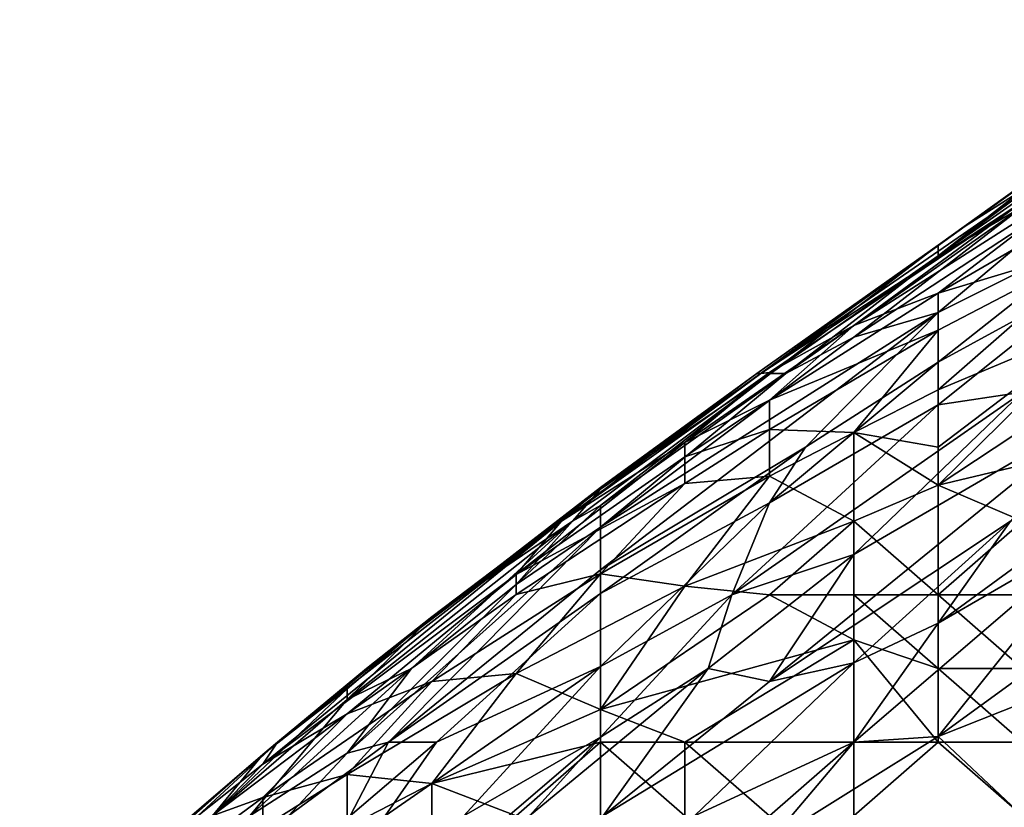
# Model space of a CAD drawing. Extents: x -1.1 to 1.1, y -0.36 to 0.36.
# Tile 72 of 256: x -1.0585 to -1.0064, y 0.2354 to 0.2772. Entities that reach past the tile are written whole.
import ezdxf

# ---------------------------------------------------------------- set-up
doc = ezdxf.new("R2010")
doc.units = 0

msp = doc.modelspace()

# ---------------------------------------------------------------- linework, layer by layer
for points in [[(-0.997346, 0.274037, 0.713675), (-0.992004, 0.277174, 0.705862), (-1.009887, 0.26465, 0.705862)], [(-1.009887, 0.26465, 0.705862), (-0.992004, 0.277174, 0.705862), (-1.005416, 0.267248, 0.69805)], [(-0.997346, 0.274037, 0.713675), (-1.009887, 0.26465, 0.705862), (-1.000946, 0.271645, 0.717581)], [(-1.002301, 0.27013, 0.733206), (-0.997513, 0.274037, 0.721487), (-1.008459, 0.266224, 0.725394)], [(-0.997513, 0.274037, 0.721487), (-1.000946, 0.271645, 0.717581), (-1.008459, 0.266224, 0.725394)], [(-1.009887, 0.265226, 0.717581), (-1.000946, 0.271645, 0.717581), (-1.009887, 0.26465, 0.705862)], [(-1.008459, 0.266224, 0.725394), (-1.000946, 0.271645, 0.717581), (-1.009887, 0.265226, 0.717581)], [(-1.005416, 0.267526, 0.737112), (-1.002301, 0.27013, 0.733206), (-1.019273, 0.258412, 0.733206)], [(-1.002301, 0.27013, 0.733206), (-1.008459, 0.266224, 0.725394), (-1.019273, 0.258412, 0.733206)], [(-1.000946, 0.269538, 0.741019), (-1.005416, 0.267526, 0.737112), (-1.014359, 0.260971, 0.741019)], [(-1.000946, 0.269538, 0.741019), (-1.014359, 0.260971, 0.741019), (-1.009887, 0.262671, 0.744925)], [(-1.005416, 0.267248, 0.69805), (-1.000946, 0.269136, 0.686331), (-1.014359, 0.260352, 0.694144)], [(-1.000946, 0.269136, 0.686331), (-1.009887, 0.261647, 0.678519), (-1.014359, 0.260352, 0.694144)], [(-1.000946, 0.26789, 0.744925), (-1.000946, 0.269538, 0.741019), (-1.009887, 0.262671, 0.744925)], [(-1.009887, 0.261647, 0.678519), (-1.000946, 0.269136, 0.686331), (-1.000763, 0.266224, 0.6668)], [(-1.01883, 0.258464, 0.737112), (-1.005416, 0.267526, 0.737112), (-1.019273, 0.258412, 0.733206)], [(-1.014359, 0.260971, 0.741019), (-1.005416, 0.267526, 0.737112), (-1.01883, 0.258464, 0.737112)], [(-1.000946, 0.265383, 0.748831), (-1.000946, 0.26789, 0.744925), (-1.009887, 0.262671, 0.744925)], [(-1.009887, 0.26465, 0.705862), (-1.005416, 0.267248, 0.69805), (-1.017963, 0.258412, 0.701956)], [(-1.017963, 0.258412, 0.701956), (-1.005416, 0.267248, 0.69805), (-1.014359, 0.260352, 0.694144)], [(-1.008459, 0.266224, 0.725394), (-1.009887, 0.265226, 0.717581), (-1.019502, 0.258412, 0.725394)], [(-1.008459, 0.266224, 0.725394), (-1.019502, 0.258412, 0.725394), (-1.019273, 0.258412, 0.733206)], [(-1.009887, 0.261647, 0.678519), (-1.000763, 0.266224, 0.6668), (-1.009887, 0.259011, 0.662894)], [(-1.000763, 0.266224, 0.6668), (-1.000946, 0.263922, 0.655081), (-1.009887, 0.259011, 0.662894)], [(-1.009887, 0.265226, 0.717581), (-1.027772, 0.252284, 0.721487), (-1.019502, 0.258412, 0.725394)], [(-1.027772, 0.252284, 0.721487), (-1.009887, 0.265226, 0.717581), (-1.018774, 0.258412, 0.709769)], [(-1.009887, 0.265226, 0.717581), (-1.009887, 0.26465, 0.705862), (-1.018774, 0.258412, 0.709769)], [(-1.009887, 0.260718, 0.748831), (-1.000946, 0.265383, 0.748831), (-1.009887, 0.262671, 0.744925)], [(-1.000946, 0.26131, 0.752737), (-1.000946, 0.265383, 0.748831), (-1.009887, 0.257547, 0.752737)], [(-1.009887, 0.260718, 0.748831), (-1.009887, 0.257547, 0.752737), (-1.000946, 0.265383, 0.748831)], [(-1.009887, 0.26465, 0.705862), (-1.017963, 0.258412, 0.701956), (-1.018774, 0.258412, 0.709769)], [(-1.009887, 0.256765, 0.651175), (-1.000946, 0.263922, 0.655081), (-1.005416, 0.257425, 0.639456)], [(-1.009887, 0.259011, 0.662894), (-1.000946, 0.263922, 0.655081), (-1.009887, 0.256765, 0.651175)], [(-1.009887, 0.260718, 0.748831), (-1.009887, 0.262671, 0.744925), (-1.01883, 0.257002, 0.744925)], [(-1.009887, 0.262671, 0.744925), (-1.014359, 0.260971, 0.741019), (-1.01883, 0.257002, 0.744925)], [(-1.014359, 0.260352, 0.694144), (-1.009887, 0.261647, 0.678519), (-1.027772, 0.250269, 0.694144)], [(-1.016908, 0.254505, 0.6668), (-1.027772, 0.248008, 0.678519), (-1.009887, 0.261647, 0.678519)], [(-1.027772, 0.250269, 0.694144), (-1.009887, 0.261647, 0.678519), (-1.027772, 0.248008, 0.678519)], [(-1.009887, 0.261647, 0.678519), (-1.009887, 0.259011, 0.662894), (-1.016908, 0.254505, 0.6668)], [(-1.000946, 0.258412, 0.754703), (-1.000946, 0.26131, 0.752737), (-1.009887, 0.252502, 0.756644)], [(-1.000946, 0.26131, 0.752737), (-1.009887, 0.254505, 0.75531), (-1.009887, 0.252502, 0.756644)], [(-1.000946, 0.26131, 0.752737), (-1.009887, 0.257547, 0.752737), (-1.009887, 0.254505, 0.75531)], [(-1.01883, 0.257002, 0.744925), (-1.014359, 0.260971, 0.741019), (-1.023301, 0.254764, 0.741019)], [(-1.014359, 0.260971, 0.741019), (-1.01883, 0.258464, 0.737112), (-1.023301, 0.254764, 0.741019)], [(-1.017963, 0.258412, 0.701956), (-1.014359, 0.260352, 0.694144), (-1.027772, 0.250269, 0.694144)], [(-1.01883, 0.255453, 0.748831), (-1.014359, 0.25529, 0.752737), (-1.009887, 0.260718, 0.748831)], [(-1.01883, 0.255453, 0.748831), (-1.009887, 0.260718, 0.748831), (-1.01883, 0.257002, 0.744925)], [(-1.014359, 0.25529, 0.752737), (-1.009887, 0.257547, 0.752737), (-1.009887, 0.260718, 0.748831)], [(-1.016908, 0.254505, 0.6668), (-1.009887, 0.259011, 0.662894), (-1.01883, 0.251564, 0.658987)], [(-1.009887, 0.259011, 0.662894), (-1.009887, 0.256765, 0.651175), (-1.01883, 0.251564, 0.658987)], [(-1.01883, 0.258464, 0.737112), (-1.019273, 0.258412, 0.733206), (-1.02984, 0.250599, 0.737112)], [(-1.023301, 0.254764, 0.741019), (-1.01883, 0.258464, 0.737112), (-1.02984, 0.250599, 0.737112)], [(-1.02984, 0.250599, 0.737112), (-1.019273, 0.258412, 0.733206), (-1.027772, 0.252377, 0.7293)], [(-1.027772, 0.252284, 0.721487), (-1.018774, 0.258412, 0.709769), (-1.029251, 0.250599, 0.709769)], [(-1.029251, 0.250599, 0.709769), (-1.018774, 0.258412, 0.709769), (-1.027772, 0.251427, 0.705862)], [(-1.019502, 0.258412, 0.725394), (-1.027772, 0.252377, 0.7293), (-1.019273, 0.258412, 0.733206)], [(-1.027772, 0.252377, 0.7293), (-1.019502, 0.258412, 0.725394), (-1.027772, 0.252284, 0.721487)], [(-1.017963, 0.258412, 0.701956), (-1.027772, 0.251427, 0.705862), (-1.018774, 0.258412, 0.709769)], [(-1.017963, 0.258412, 0.701956), (-1.027772, 0.250269, 0.694144), (-1.027772, 0.251427, 0.705862)], [(-1.000946, 0.254634, 0.756644), (-1.000946, 0.258412, 0.754703), (-1.009887, 0.252502, 0.756644)], [(-1.009887, 0.256765, 0.651175), (-1.005416, 0.257425, 0.639456), (-1.020809, 0.246693, 0.643362)], [(-1.005416, 0.257425, 0.639456), (-1.014359, 0.248833, 0.631644), (-1.020809, 0.246693, 0.643362)], [(-1.014359, 0.25529, 0.752737), (-1.009887, 0.254505, 0.75531), (-1.009887, 0.257547, 0.752737)], [(-1.005416, 0.257425, 0.639456), (-1.000946, 0.256627, 0.623831), (-1.014359, 0.248833, 0.631644)], [(-1.01883, 0.257002, 0.744925), (-1.023301, 0.254003, 0.744925), (-1.01883, 0.255453, 0.748831)], [(-1.023301, 0.254003, 0.744925), (-1.01883, 0.257002, 0.744925), (-1.023301, 0.254764, 0.741019)], [(-1.009887, 0.256765, 0.651175), (-1.020809, 0.246693, 0.643362), (-1.01883, 0.251564, 0.658987)], [(-1.014359, 0.248833, 0.631644), (-1.000946, 0.256627, 0.623831), (-1.01883, 0.242085, 0.619925)], [(-1.006052, 0.250599, 0.616019), (-1.01883, 0.242085, 0.619925), (-1.000946, 0.256627, 0.623831)], [(-1.023301, 0.252593, 0.748831), (-1.01883, 0.255453, 0.748831), (-1.023301, 0.254003, 0.744925)], [(-1.01883, 0.252974, 0.752737), (-1.01883, 0.255453, 0.748831), (-1.023301, 0.252593, 0.748831)], [(-1.01883, 0.255453, 0.748831), (-1.01883, 0.252974, 0.752737), (-1.014359, 0.25529, 0.752737)], [(-1.014359, 0.250599, 0.756934), (-1.014359, 0.25529, 0.752737), (-1.01883, 0.252974, 0.752737)], [(-1.009887, 0.252502, 0.756644), (-1.009887, 0.254505, 0.75531), (-1.014359, 0.25529, 0.752737)], [(-1.014359, 0.25529, 0.752737), (-1.014359, 0.250599, 0.756934), (-1.009887, 0.252502, 0.756644)], [(-1.023301, 0.254003, 0.744925), (-1.023301, 0.254764, 0.741019), (-1.032243, 0.247762, 0.744925)], [(-1.032243, 0.247762, 0.744925), (-1.023301, 0.254764, 0.741019), (-1.02984, 0.250599, 0.737112)], [(-1.027772, 0.24675, 0.670706), (-1.016908, 0.254505, 0.6668), (-1.01883, 0.251564, 0.658987)], [(-1.027772, 0.248008, 0.678519), (-1.016908, 0.254505, 0.6668), (-1.027772, 0.24675, 0.670706)], [(-1.005416, 0.250599, 0.758179), (-1.000946, 0.254634, 0.756644), (-1.009887, 0.252502, 0.756644)], [(-1.023301, 0.254003, 0.744925), (-1.032243, 0.247762, 0.744925), (-1.023301, 0.252593, 0.748831)], [(-1.027772, 0.247799, 0.752737), (-1.023301, 0.247147, 0.756644), (-1.01883, 0.252974, 0.752737)], [(-1.01883, 0.252974, 0.752737), (-1.023301, 0.252593, 0.748831), (-1.027772, 0.247799, 0.752737)], [(-1.01883, 0.252974, 0.752737), (-1.023301, 0.247147, 0.756644), (-1.014359, 0.250599, 0.756934)], [(-1.027772, 0.247799, 0.752737), (-1.023301, 0.252593, 0.748831), (-1.032243, 0.246703, 0.748831)], [(-1.032243, 0.246703, 0.748831), (-1.023301, 0.252593, 0.748831), (-1.032243, 0.247762, 0.744925)], [(-1.014359, 0.250599, 0.756934), (-1.009887, 0.246693, 0.759714), (-1.009887, 0.252502, 0.756644)], [(-1.009887, 0.252502, 0.756644), (-1.009887, 0.246693, 0.759714), (-1.005416, 0.250599, 0.758179)], [(-1.02984, 0.250599, 0.737112), (-1.027772, 0.252377, 0.7293), (-1.040174, 0.242787, 0.733206)], [(-1.027772, 0.252377, 0.7293), (-1.027772, 0.252284, 0.721487), (-1.040174, 0.242787, 0.733206)], [(-1.040174, 0.242787, 0.733206), (-1.027772, 0.252284, 0.721487), (-1.036714, 0.245513, 0.725394)], [(-1.029251, 0.250599, 0.709769), (-1.036714, 0.245513, 0.725394), (-1.027772, 0.252284, 0.721487)], [(-0.992004, 0.252184, 0.592581), (-1.009887, 0.239171, 0.592581), (-1.000946, 0.250383, 0.6043)], [(-0.992004, 0.252184, 0.592581), (-1.000814, 0.242787, 0.584769), (-1.009887, 0.239171, 0.592581)], [(-1.029251, 0.250599, 0.709769), (-1.027772, 0.251427, 0.705862), (-1.032243, 0.247235, 0.69805)], [(-1.027772, 0.250269, 0.694144), (-1.032243, 0.247235, 0.69805), (-1.027772, 0.251427, 0.705862)], [(-1.027772, 0.24675, 0.670706), (-1.01883, 0.251564, 0.658987), (-1.027772, 0.24288, 0.651175)], [(-1.027772, 0.24288, 0.651175), (-1.01883, 0.251564, 0.658987), (-1.020809, 0.246693, 0.643362)], [(-1.000946, 0.251746, 0.608206), (-1.000946, 0.250383, 0.6043), (-1.009887, 0.245179, 0.608206)], [(-1.006052, 0.250599, 0.616019), (-1.000946, 0.251746, 0.608206), (-1.009887, 0.245179, 0.608206)], [(-1.032243, 0.247762, 0.744925), (-1.02984, 0.250599, 0.737112), (-1.045656, 0.237714, 0.744925)], [(-1.02984, 0.250599, 0.737112), (-1.044876, 0.23888, 0.737112), (-1.045656, 0.237714, 0.744925)], [(-1.02984, 0.250599, 0.737112), (-1.040174, 0.242787, 0.733206), (-1.044876, 0.23888, 0.737112)], [(-1.036714, 0.245513, 0.725394), (-1.029251, 0.250599, 0.709769), (-1.041185, 0.241136, 0.709769)], [(-1.041185, 0.241136, 0.709769), (-1.029251, 0.250599, 0.709769), (-1.037776, 0.242787, 0.69805)], [(-1.032243, 0.247235, 0.69805), (-1.037776, 0.242787, 0.69805), (-1.029251, 0.250599, 0.709769)], [(-1.01883, 0.246693, 0.758571), (-1.014359, 0.250599, 0.756934), (-1.023301, 0.247147, 0.756644)], [(-1.006052, 0.250599, 0.616019), (-1.014359, 0.243087, 0.612112), (-1.01883, 0.242085, 0.619925)], [(-1.014359, 0.246693, 0.75944), (-1.014359, 0.250599, 0.756934), (-1.01883, 0.246693, 0.758571)], [(-1.006052, 0.250599, 0.616019), (-1.009887, 0.245179, 0.608206), (-1.014359, 0.243087, 0.612112)], [(-1.009887, 0.246693, 0.759714), (-1.014359, 0.250599, 0.756934), (-1.014359, 0.246693, 0.75944)], [(-1.000946, 0.250383, 0.6043), (-1.014359, 0.23888, 0.600567), (-1.009887, 0.245179, 0.608206)], [(-1.000946, 0.250383, 0.6043), (-1.009887, 0.239171, 0.592581), (-1.014359, 0.23888, 0.600567)], [(-1.005416, 0.246693, 0.759755), (-1.005416, 0.250599, 0.758179), (-1.009887, 0.246693, 0.759714)], [(-1.027772, 0.250269, 0.694144), (-1.041185, 0.238289, 0.686331), (-1.032243, 0.247235, 0.69805)], [(-1.027772, 0.250269, 0.694144), (-1.039, 0.23888, 0.678519), (-1.041185, 0.238289, 0.686331)], [(-1.027772, 0.248008, 0.678519), (-1.039, 0.23888, 0.678519), (-1.027772, 0.250269, 0.694144)], [(-1.020809, 0.246693, 0.643362), (-1.014359, 0.248833, 0.631644), (-1.022075, 0.242787, 0.631644)], [(-1.022075, 0.242787, 0.631644), (-1.014359, 0.248833, 0.631644), (-1.01883, 0.242085, 0.619925)], [(-1.041185, 0.240386, 0.748831), (-1.032243, 0.247762, 0.744925), (-1.045656, 0.237714, 0.744925)], [(-1.032243, 0.246703, 0.748831), (-1.032243, 0.247762, 0.744925), (-1.041185, 0.240386, 0.748831)], [(-1.027772, 0.24675, 0.670706), (-1.039, 0.23888, 0.678519), (-1.027772, 0.248008, 0.678519)], [(-1.027772, 0.247799, 0.752737), (-1.032243, 0.246703, 0.748831), (-1.036714, 0.242094, 0.752737)], [(-1.032243, 0.242508, 0.756644), (-1.027772, 0.247799, 0.752737), (-1.036714, 0.242094, 0.752737)], [(-1.023301, 0.247147, 0.756644), (-1.027772, 0.247799, 0.752737), (-1.032243, 0.242508, 0.756644)], [(-1.032243, 0.247235, 0.69805), (-1.041185, 0.238289, 0.686331), (-1.037776, 0.242787, 0.69805)], [(-1.032243, 0.246703, 0.748831), (-1.041185, 0.240386, 0.748831), (-1.036714, 0.242094, 0.752737)], [(-1.039, 0.23888, 0.678519), (-1.027772, 0.24675, 0.670706), (-1.036455, 0.23888, 0.6668)], [(-1.036455, 0.23888, 0.6668), (-1.027772, 0.24675, 0.670706), (-1.027772, 0.24288, 0.651175)], [(-1.027772, 0.240605, 0.76055), (-1.023301, 0.247147, 0.756644), (-1.032243, 0.242508, 0.756644)], [(-1.01883, 0.246693, 0.758571), (-1.023301, 0.247147, 0.756644), (-1.027772, 0.240605, 0.76055)], [(-1.014359, 0.244308, 0.76055), (-1.01883, 0.246693, 0.758571), (-1.027772, 0.240605, 0.76055)], [(-1.027772, 0.24288, 0.651175), (-1.020809, 0.246693, 0.643362), (-1.027772, 0.239144, 0.63555)], [(-1.020809, 0.246693, 0.643362), (-1.022075, 0.242787, 0.631644), (-1.027772, 0.239144, 0.63555)], [(-1.01883, 0.246693, 0.758571), (-1.014359, 0.244308, 0.76055), (-1.014359, 0.246693, 0.75944)], [(-1.014359, 0.246693, 0.75944), (-1.009887, 0.242787, 0.761111), (-1.009887, 0.246693, 0.759714)], [(-1.009887, 0.242787, 0.761111), (-1.014359, 0.246693, 0.75944), (-1.014359, 0.244308, 0.76055)], [(-1.005416, 0.242787, 0.760787), (-1.005416, 0.246693, 0.759755), (-1.009887, 0.246693, 0.759714)], [(-1.005416, 0.242787, 0.760787), (-1.009887, 0.246693, 0.759714), (-1.009887, 0.242787, 0.761111)], [(-1.036714, 0.245513, 0.725394), (-1.045656, 0.238223, 0.725394), (-1.040174, 0.242787, 0.733206)], [(-1.041185, 0.241701, 0.717581), (-1.045656, 0.238223, 0.725394), (-1.036714, 0.245513, 0.725394)], [(-1.041185, 0.241701, 0.717581), (-1.036714, 0.245513, 0.725394), (-1.041185, 0.241136, 0.709769)], [(-1.014359, 0.23888, 0.600567), (-1.014359, 0.243087, 0.612112), (-1.009887, 0.245179, 0.608206)], [(-1.023301, 0.23888, 0.762377), (-1.014359, 0.244308, 0.76055), (-1.027772, 0.240605, 0.76055)], [(-1.023301, 0.23888, 0.762377), (-1.014359, 0.23888, 0.762535), (-1.014359, 0.244308, 0.76055)], [(-1.009887, 0.242787, 0.761111), (-1.014359, 0.244308, 0.76055), (-1.009887, 0.23888, 0.762137)], [(-1.014359, 0.244308, 0.76055), (-1.014359, 0.23888, 0.762535), (-1.009887, 0.23888, 0.762137)], [(-1.027631, 0.234974, 0.619925), (-1.014359, 0.243087, 0.612112), (-1.022793, 0.234974, 0.608206)], [(-1.01883, 0.242085, 0.619925), (-1.014359, 0.243087, 0.612112), (-1.027631, 0.234974, 0.619925)], [(-1.014359, 0.23888, 0.600567), (-1.022793, 0.234974, 0.608206), (-1.014359, 0.243087, 0.612112)], [(-1.041185, 0.241136, 0.709769), (-1.037776, 0.242787, 0.69805), (-1.046337, 0.234974, 0.694144)], [(-1.046337, 0.234974, 0.694144), (-1.037776, 0.242787, 0.69805), (-1.041185, 0.238289, 0.686331)], [(-1.045656, 0.238223, 0.725394), (-1.044876, 0.23888, 0.737112), (-1.040174, 0.242787, 0.733206)], [(-1.036714, 0.242094, 0.752737), (-1.041185, 0.237169, 0.756644), (-1.032243, 0.242508, 0.756644)], [(-1.036714, 0.236678, 0.76055), (-1.032243, 0.242508, 0.756644), (-1.041185, 0.237169, 0.756644)], [(-1.027772, 0.24288, 0.651175), (-1.039174, 0.234974, 0.658987), (-1.036455, 0.23888, 0.6668)], [(-1.039174, 0.234974, 0.658987), (-1.027772, 0.24288, 0.651175), (-1.035016, 0.234974, 0.643362)], [(-1.032243, 0.242508, 0.756644), (-1.036714, 0.236678, 0.76055), (-1.027772, 0.240605, 0.76055)], [(-1.027772, 0.24288, 0.651175), (-1.027772, 0.239144, 0.63555), (-1.035016, 0.234974, 0.643362)], [(-1.027772, 0.239144, 0.63555), (-1.022075, 0.242787, 0.631644), (-1.031525, 0.234974, 0.631644)], [(-1.031525, 0.234974, 0.631644), (-1.022075, 0.242787, 0.631644), (-1.027631, 0.234974, 0.619925)], [(-1.01883, 0.242085, 0.619925), (-1.027631, 0.234974, 0.619925), (-1.022075, 0.242787, 0.631644)], [(-1.005416, 0.23888, 0.761454), (-1.005416, 0.242787, 0.760787), (-1.009887, 0.242787, 0.761111)], [(-1.009887, 0.242787, 0.761111), (-1.009887, 0.23888, 0.762137), (-1.005416, 0.23888, 0.761454)], [(-1.009887, 0.239171, 0.592581), (-1.000814, 0.242787, 0.584769), (-1.005416, 0.234974, 0.574995)], [(-1.036714, 0.242094, 0.752737), (-1.045656, 0.235939, 0.752737), (-1.041185, 0.237169, 0.756644)], [(-1.036714, 0.242094, 0.752737), (-1.041185, 0.240386, 0.748831), (-1.045656, 0.235939, 0.752737)], [(-1.041185, 0.241701, 0.717581), (-1.048326, 0.234974, 0.709769), (-1.045656, 0.238223, 0.725394)], [(-1.041185, 0.241701, 0.717581), (-1.041185, 0.241136, 0.709769), (-1.048326, 0.234974, 0.709769)], [(-1.046337, 0.234974, 0.694144), (-1.048326, 0.234974, 0.709769), (-1.041185, 0.241136, 0.709769)], [(-1.036714, 0.236678, 0.76055), (-1.027772, 0.23888, 0.761708), (-1.027772, 0.240605, 0.76055)], [(-1.023301, 0.23888, 0.762377), (-1.027772, 0.240605, 0.76055), (-1.027772, 0.23888, 0.761708)], [(-1.045656, 0.235939, 0.752737), (-1.041185, 0.240386, 0.748831), (-1.048337, 0.234974, 0.748831)], [(-1.041185, 0.240386, 0.748831), (-1.045656, 0.237714, 0.744925), (-1.048337, 0.234974, 0.748831)], [(-1.044876, 0.23888, 0.737112), (-1.045656, 0.238223, 0.725394), (-1.058533, 0.227162, 0.737112)], [(-1.049107, 0.234974, 0.744925), (-1.044876, 0.23888, 0.737112), (-1.058533, 0.227162, 0.737112)], [(-1.049107, 0.234974, 0.744925), (-1.045656, 0.237714, 0.744925), (-1.044876, 0.23888, 0.737112)], [(-1.044289, 0.234974, 0.682425), (-1.039, 0.23888, 0.678519), (-1.041037, 0.234974, 0.6668)], [(-1.041185, 0.238289, 0.686331), (-1.039, 0.23888, 0.678519), (-1.044289, 0.234974, 0.682425)], [(-1.035016, 0.234974, 0.643362), (-1.027772, 0.239144, 0.63555), (-1.041185, 0.227637, 0.63555)], [(-1.027772, 0.239144, 0.63555), (-1.031525, 0.234974, 0.631644), (-1.041185, 0.227637, 0.63555)], [(-1.036455, 0.23888, 0.6668), (-1.041037, 0.234974, 0.6668), (-1.039, 0.23888, 0.678519)], [(-1.039174, 0.234974, 0.658987), (-1.041037, 0.234974, 0.6668), (-1.036455, 0.23888, 0.6668)], [(-1.032243, 0.234974, 0.763241), (-1.027772, 0.23888, 0.761708), (-1.036714, 0.236678, 0.76055)], [(-1.032243, 0.234974, 0.763241), (-1.027772, 0.234974, 0.763887), (-1.027772, 0.23888, 0.761708)], [(-1.027772, 0.23888, 0.761708), (-1.023301, 0.234974, 0.764075), (-1.023301, 0.23888, 0.762377)], [(-1.027772, 0.23888, 0.761708), (-1.027772, 0.234974, 0.763887), (-1.023301, 0.234974, 0.764075)], [(-1.023301, 0.23888, 0.762377), (-1.01883, 0.234974, 0.76394), (-1.014359, 0.23888, 0.762535)], [(-1.023301, 0.23888, 0.762377), (-1.023301, 0.234974, 0.764075), (-1.01883, 0.234974, 0.76394)], [(-1.022793, 0.234974, 0.608206), (-1.014359, 0.23888, 0.600567), (-1.01883, 0.233587, 0.596487)], [(-1.014359, 0.23888, 0.600567), (-1.009887, 0.239171, 0.592581), (-1.01883, 0.233587, 0.596487)], [(-1.01883, 0.233587, 0.596487), (-1.009887, 0.239171, 0.592581), (-1.005416, 0.234974, 0.574995)], [(-1.01883, 0.234974, 0.76394), (-1.014359, 0.234974, 0.763555), (-1.014359, 0.23888, 0.762535)], [(-1.009887, 0.23888, 0.762137), (-1.014359, 0.23888, 0.762535), (-1.014359, 0.234974, 0.763555)], [(-1.005416, 0.234974, 0.76209), (-1.009887, 0.23888, 0.762137), (-1.014359, 0.234974, 0.763555)], [(-1.005416, 0.234974, 0.76209), (-1.005416, 0.23888, 0.761454), (-1.009887, 0.23888, 0.762137)], [(-1.058533, 0.227162, 0.737112), (-1.045656, 0.238223, 0.725394), (-1.058162, 0.227162, 0.725394)], [(-1.048326, 0.234974, 0.709769), (-1.058162, 0.227162, 0.725394), (-1.045656, 0.238223, 0.725394)], [(-1.046337, 0.234974, 0.694144), (-1.041185, 0.238289, 0.686331), (-1.044289, 0.234974, 0.682425)], [(-1.048337, 0.234974, 0.748831), (-1.045656, 0.237714, 0.744925), (-1.049107, 0.234974, 0.744925)], [(-1.041185, 0.234373, 0.76055), (-1.041185, 0.237169, 0.756644), (-1.045656, 0.234357, 0.756644)], [(-1.045656, 0.234357, 0.756644), (-1.041185, 0.237169, 0.756644), (-1.045656, 0.235939, 0.752737)], [(-1.041185, 0.237169, 0.756644), (-1.041185, 0.234373, 0.76055), (-1.036714, 0.236678, 0.76055)], [(-1.041185, 0.234373, 0.76055), (-1.036714, 0.234974, 0.762021), (-1.036714, 0.236678, 0.76055)], [(-1.032243, 0.234974, 0.763241), (-1.036714, 0.236678, 0.76055), (-1.036714, 0.234974, 0.762021)], [(-1.048337, 0.234974, 0.748831), (-1.050127, 0.232632, 0.752737), (-1.045656, 0.235939, 0.752737)], [(-1.045656, 0.234357, 0.756644), (-1.045656, 0.235939, 0.752737), (-1.050127, 0.232632, 0.752737)]]:
    msp.add_3dface(points)

doc.saveas('drawing.dxf')
